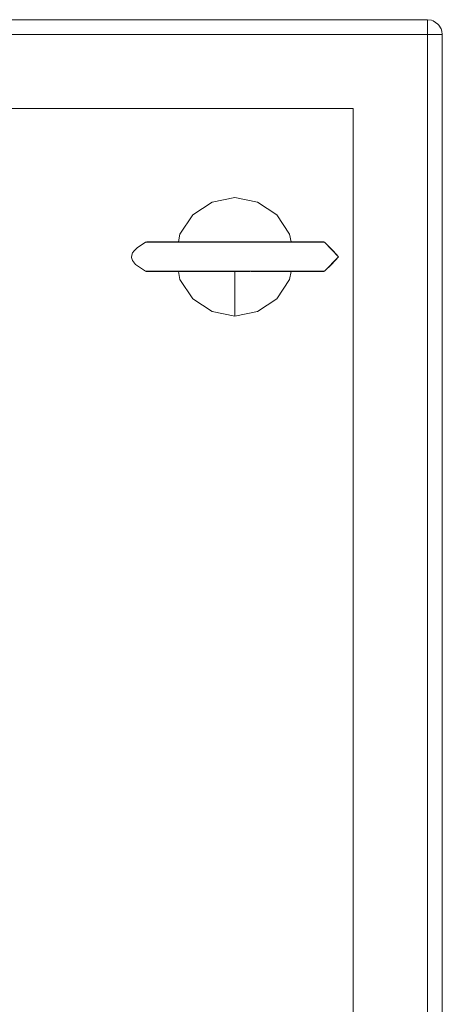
# Model space of a CAD drawing. Header units: millimetres. Extents: x 53056 to 116131, y -669674 to -625124.
# Tile 153 of 168: x 70368 to 70439, y -640562 to -640396. Entities that reach past the tile are written whole.
import ezdxf

# ---------------------------------------------------------------- set-up
doc = ezdxf.new("R2010")
doc.units = ezdxf.units.MM
doc.header["$MEASUREMENT"] = 0
doc.linetypes.add('DGN Style 1', pattern=[536.199087, 0.892178, -535.306909])
doc.layers.add('Tank and Accumulators', color=7, linetype='Continuous', lineweight=0)

# ---------------------------------------------------------------- blocks, each defined once
blk = doc.blocks.new('*U55')
at = {"layer": 'Tank and Accumulators', "color": 7, "linetype": 'Continuous', "lineweight": 0}
for p, q in [((-14157.6, 7003.11), (-14157.61, 7003.11)), ((-14155.84, 7002.38), (-14155.83, 7002.38)), ((-14155.11, 7000.61), (-14155.18, 7001.19)), ((-14205.16, 6965.55), (-14204.91, 6965.55)), ((-14176.02, 6965.61), (-14177.7, 6965.61)), ((-14175.64, 6965.55), (-14174.99, 6965.55)), ((-14204.91, 6960.67), (-14205.16, 6960.67)), ((-14200.62, 6960.62), (-14201.69, 6960.62)), ((-14198.56, 6960.62), (-14198.54, 6960.62)), ((-14174.99, 6960.67), (-14175.64, 6960.67))]:
    blk.add_line(p, q, dxfattribs=at)
at = {"layer": 'Tank and Accumulators', "color": 7, "linetype": 'Continuous', "lineweight": 0, "flags": 128}
for points in [[(-14155.18, 7001.19), (-14155.18, 7001.19), (-14155.3, 7001.57), (-14155.68, 7002.17), (-14155.84, 7002.38), (-14156.65, 7002.92), (-14156.94, 7003.02), (-14157.61, 7003.11), (-14952.61, 7003.11), (-14953.25, 7003.03), (-14953.25, 7003.03)], [(-14157.61, 7000.63), (-14157.61, 7001.57), (-14157.61, 7002.38), (-14157.61, 7002.92), (-14157.61, 7003.11), (-14157.61, 7003.11)], [(-14954.79, 6654.47), (-14954.37, 6653.85), (-14953.98, 6653.57), (-14953.56, 6653.3), (-14952.89, 6653.13), (-14952.61, 6653.11), (-14157.61, 6653.11), (-14156.79, 6653.26), (-14156.65, 6653.3), (-14155.84, 6653.85), (-14155.55, 6654.19), (-14155.3, 6654.66), (-14155.19, 6655.02), (-14155.11, 6655.61), (-14155.11, 7000.61), (-14155.11, 7000.61)], [(-14952.61, 7000.61), (-14952.61, 7000.61), (-14157.61, 7000.61), (-14157.61, 6655.61), (-14952.61, 6655.61), (-14952.61, 6655.61)], [(-14155.11, 7000.61), (-14155.11, 7000.61), (-14155.3, 7000.61), (-14155.84, 7000.61), (-14156.65, 7000.61), (-14157.61, 7000.61), (-14157.61, 7000.61)], [(-14940.11, 6668.11), (-14170.11, 6668.11), (-14170.11, 6988.11), (-14940.11, 6988.11), (-14940.11, 6668.11)], [(-14180.6, 6965.61), (-14180.87, 6966.94), (-14183.03, 6970.18), (-14186.28, 6972.35), (-14190.11, 6973.11), (-14193.93, 6972.35), (-14197.18, 6970.18), (-14199.34, 6966.94), (-14199.61, 6965.61)], [(-14204.88, 6965.61), (-14204.88, 6965.61), (-14205.05, 6965.6), (-14205.16, 6965.58), (-14205.16, 6965.55), (-14206.59, 6964.63), (-14207.09, 6964.12), (-14207.33, 6963.76), (-14207.47, 6963.39), (-14207.49, 6962.96), (-14207.33, 6962.47), (-14206.84, 6961.82), (-14205.16, 6960.67), (-14205.02, 6960.64), (-14205.06, 6960.63), (-14205.03, 6960.62), (-14205.03, 6960.62)], [(-14204.67, 6965.61), (-14204.91, 6965.61), (-14204.9, 6965.61)], [(-14204.67, 6965.61), (-14204.91, 6965.61), (-14204.88, 6965.61)], [(-14204.9, 6965.55), (-14204.9, 6965.55), (-14203.38, 6965.55), (-14200.72, 6965.55), (-14195.81, 6965.55), (-14192.98, 6965.55), (-14188.56, 6965.55), (-14188.56, 6965.55)], [(-14197.58, 6965.61), (-14200.54, 6965.61), (-14203.16, 6965.61), (-14204.65, 6965.61), (-14204.66, 6965.61)], [(-14203.18, 6965.61), (-14203.89, 6965.61), (-14204.59, 6965.61)], [(-14200.59, 6965.61), (-14201.69, 6965.61), (-14203.06, 6965.61)], [(-14198.54, 6965.61), (-14198.54, 6965.61), (-14200.42, 6965.61)], [(-14197.46, 6965.61), (-14197.55, 6965.61), (-14197.56, 6965.61)], [(-14177.81, 6965.61), (-14180.65, 6965.61), (-14184.37, 6965.61), (-14186.63, 6965.61), (-14190.37, 6965.61), (-14194.08, 6965.61), (-14197.4, 6965.61)], [(-14188.55, 6965.55), (-14184.27, 6965.55), (-14184.27, 6965.55)], [(-14184.27, 6965.55), (-14180.49, 6965.55), (-14180.49, 6965.55)], [(-14177.62, 6965.61), (-14178.93, 6965.61), (-14181.68, 6965.61), (-14181.68, 6965.61)], [(-14177.47, 6965.61), (-14179.34, 6965.61), (-14181.68, 6965.61)], [(-14180.49, 6965.55), (-14177.52, 6965.55), (-14177.52, 6965.55)], [(-14177.72, 6965.61), (-14177.74, 6965.61), (-14177.8, 6965.61)], [(-14177.52, 6965.55), (-14175.64, 6965.55), (-14175.64, 6965.55)], [(-14175.28, 6965.61), (-14175.82, 6965.61), (-14177.47, 6965.61), (-14177.51, 6965.61)], [(-14175.88, 6965.61), (-14175.88, 6965.61), (-14175.95, 6965.61)], [(-14175.25, 6960.62), (-14175.25, 6960.62), (-14175.16, 6960.62), (-14175.07, 6960.64), (-14174.99, 6960.67), (-14173.78, 6961.82), (-14172.61, 6963.11), (-14173.53, 6964.12), (-14174.03, 6964.63), (-14174.99, 6965.55), (-14175.07, 6965.59), (-14175.16, 6965.61), (-14175.25, 6965.61), (-14175.87, 6965.61)], [(-14175.25, 6965.61), (-14175.25, 6965.61), (-14175.26, 6965.61)], [(-14174.99, 6960.67), (-14172.61, 6963.11), (-14174.99, 6965.55)], [(-14205.02, 6960.62), (-14204.91, 6960.62), (-14204.68, 6960.62)], [(-14203.38, 6960.67), (-14204.91, 6960.67), (-14204.91, 6960.67)], [(-14204.9, 6960.62), (-14204.91, 6960.62), (-14204.65, 6960.62), (-14203.15, 6960.62), (-14200.54, 6960.62), (-14197.03, 6960.62), (-14192.93, 6960.62), (-14187.53, 6960.62)], [(-14204.64, 6960.62), (-14203.89, 6960.62), (-14203.2, 6960.62)], [(-14200.73, 6960.67), (-14203.38, 6960.67), (-14203.38, 6960.67)], [(-14203.13, 6960.62), (-14201.69, 6960.62), (-14201.69, 6960.62)], [(-14201.58, 6960.62), (-14200.94, 6960.62), (-14198.89, 6960.62)], [(-14197.15, 6960.67), (-14200.72, 6960.67), (-14200.72, 6960.67)], [(-14198.53, 6960.62), (-14198.54, 6960.62), (-14200.51, 6960.62)], [(-14199.61, 6960.62), (-14199.34, 6959.29), (-14197.18, 6956.04), (-14193.93, 6953.87), (-14190.11, 6953.11)], [(-14192.98, 6960.67), (-14197.15, 6960.67), (-14197.15, 6960.67)], [(-14175.64, 6960.67), (-14175.64, 6960.67), (-14177.52, 6960.67), (-14180.49, 6960.67), (-14184.27, 6960.67), (-14188.56, 6960.67), (-14192.98, 6960.67), (-14192.98, 6960.67)], [(-14190.11, 6953.11), (-14186.28, 6953.87), (-14183.03, 6956.04), (-14180.87, 6959.29), (-14180.6, 6960.62)], [(-14190.11, 6960.62), (-14190.11, 6960.14), (-14190.11, 6958.5), (-14190.11, 6955.8), (-14190.11, 6953.11)], [(-14187.36, 6960.62), (-14182.43, 6960.62), (-14179.47, 6960.62), (-14177.2, 6960.62), (-14175.76, 6960.62), (-14175.25, 6960.62)], [(-14175.25, 6960.62), (-14175.25, 6960.62), (-14175.25, 6960.62)]]:
    blk.add_lwpolyline(points, dxfattribs=at)

msp = doc.modelspace()

# ---------------------------------------------------------------- block references
at = {"color": 7, "linetype": 'DGN Style 1', "lineweight": 0}
msp.add_blockref('*U55', (84593.95, -647399.35), dxfattribs=at)

doc.saveas('drawing.dxf')
